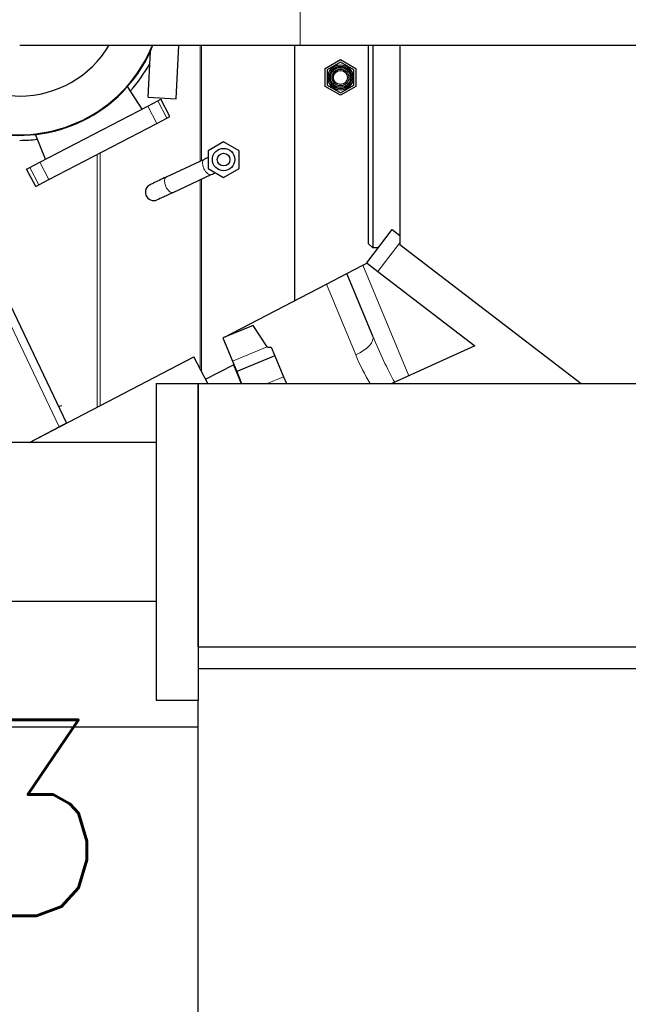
# Model space of a CAD drawing. Header units: inches. Extents: x 0 to 23760, y -13 to 16800.
# Tile 161 of 222: x 10843 to 11277, y 13484 to 14187. Entities that reach past the tile are written whole.
import ezdxf

# ---------------------------------------------------------------- set-up
doc = ezdxf.new("R2010")
doc.units = ezdxf.units.IN
doc.layers.add('254', color=7, linetype='Continuous', true_color=0xffffff)
doc.styles.add('latin_extended', font='simplex.shx')
doc.dimstyles.get("Standard").update_dxf_attribs({"dimtxt": 0.18, "dimasz": 0.18, "dimexe": 0.18, "dimexo": 0.0625, "dimgap": 0.09, "dimtad": 0, "dimtih": 1, "dimtoh": 1, "dimdec": 4, "dimzin": 0, "dimdsep": 46, "dimtxsty": 'Standard', "dimcen": 0.09, "dimadec": 0, "dimazin": 0, "dimtfac": 1, "dimtdec": 4, "dimtofl": 0, "dimtmove": 0, "dimatfit": 3, "dimfxl": 1, "dimtolj": 1, "dimtzin": 0, "dimarcsym": 0})

# ---------------------------------------------------------------- blocks, each defined once
blk = doc.blocks.new('_U10')
at = {"layer": '254', "color": 3, "linetype": 'Continuous', "lineweight": 13, "transparency": 16777216}
for p, q in [((11538.75, 12991.16), (11538.75, 13517.1)), ((11541.75, 12341.16), (11541.75, 13517.1)), ((11538.75, 13477.1), (10718.75, 13477.1)), ((11398.75, 13477.1), (11258.75, 13477.1)), ((11541.75, 13477.1), (11538.75, 13477.1)), ((11681.75, 13477.1), (11821.75, 13477.1))]:
    blk.add_line(p, q, dxfattribs=at)
at = {"layer": '254', "color": 3, "transparency": 16777216}
for points in [[(11398.75, 13453.77), (11398.75, 13500.44), (11538.75, 13477.1)], [(11681.75, 13500.44), (11681.75, 13453.77), (11541.75, 13477.1)]]:
    blk.add_solid(points, dxfattribs=at)
at = {"layer": 'Defpoints', "color": 0, "transparency": 16777216}
for p in [(11538.75, 13477.1), (11538.75, 12951.16), (11541.75, 12301.16)]:
    blk.add_point(p, dxfattribs=at)
at = {"layer": '254', "color": 2, "lineweight": 13, "transparency": 16777216, "insert": (10788.75, 13687.1), "char_height": 140, "attachment_point": 1, "style": 'latin_extended'}
blk.add_mtext('\\A1;\\C2;3', dxfattribs=at)

msp = doc.modelspace()

# ---------------------------------------------------------------- linework, layer by layer
at = {"layer": '254', "color": 110, "linetype": 'Continuous', "lineweight": 13}
for p, q in [((11042.873, 14205.737), (11042.873, 14168.714)), ((10971.723, 14085.902), (10971.723, 14168.72)), ((10972.542, 14086.287), (10972.542, 14168.72)), ((10947.786, 14116.512), (10941.321, 14128.93)), ((10940.694, 14112.82), (10934.229, 14125.238)), ((10863.713, 14072.746), (10857.248, 14085.165)), ((10898.25, 13910.336), (10898.25, 14090.728)), ((10900.298, 13911.408), (10900.298, 14091.8)), ((10974.546, 14087.216), (10974.5, 14087.195)), ((10856.621, 14069.055), (10850.157, 14081.473)), ((10971.723, 13937.6), (10971.723, 14072.661)), ((10972.542, 13936.026), (10972.542, 14073.045)), ((10871.102, 13896.212), (10809.596, 14025.161)), ((11098.365, 14007.126), (11114.062, 14027.585)), ((11087.731, 14011.657), (11120.469, 13932.62)), ((11082.61, 13947.621), (11061.699, 13998.105)), ((11019.477, 13953.429), (10994.587, 13943.119)), ((11031.131, 13931.981), (11019.447, 13927.141))]:
    msp.add_line(p, q, dxfattribs=at)
at = {"layer": '254', "color": 2, "linetype": 'Continuous', "lineweight": 25}
for p, q in [((10842.873, 14168.714), (11042.873, 14168.714)), ((10934.488, 14131.475), (10936.154, 14164.458)), ((10954.462, 14130.466), (10956.394, 14168.717)), ((11039.263, 13986.428), (11039.263, 14168.72)), ((11042.873, 14168.714), (11684.539, 14168.714)), ((11091.75, 14026.998), (11091.75, 14168.713)), ((11094.75, 14168.713), (11094.75, 14023.998)), ((11114.062, 14168.715), (11114.062, 14026.402)), ((11060.718, 14152.007), (11071.718, 14158.358)), ((11071.718, 14156.626), (11062.218, 14151.141)), ((11071.718, 14158.358), (11082.718, 14152.007)), ((11081.218, 14151.141), (11071.718, 14156.626)), ((11060.718, 14139.305), (11060.718, 14152.007)), ((11062.218, 14151.141), (11062.218, 14140.171)), ((11081.218, 14140.171), (11081.218, 14151.141)), ((11082.718, 14152.007), (11082.718, 14139.305)), ((10930.133, 14123.106), (10919.87, 14139.216)), ((11071.718, 14132.954), (11060.718, 14139.305)), ((11062.218, 14140.171), (11071.718, 14134.686)), ((11071.718, 14134.686), (11081.218, 14140.171)), ((11082.718, 14139.305), (11071.718, 14132.954)), ((10934.229, 14125.238), (10941.321, 14128.93)), ((10934.488, 14131.475), (10954.462, 14130.466)), ((10941.321, 14128.93), (10943.637, 14130.136)), ((10950.102, 14117.718), (10943.637, 14130.136)), ((10857.248, 14085.165), (10934.229, 14125.238)), ((10940.694, 14112.82), (10947.786, 14116.512)), ((10947.786, 14116.512), (10950.102, 14117.718)), ((10863.713, 14072.746), (10940.694, 14112.82)), ((10861.345, 14087.297), (10854.035, 14104.945)), ((10988.364, 14099.742), (10977.364, 14093.391)), ((10999.364, 14093.391), (10988.364, 14099.742)), ((10977.364, 14093.391), (10977.364, 14080.689)), ((10999.364, 14080.689), (10999.364, 14093.391)), ((10850.157, 14081.473), (10857.248, 14085.165)), ((10974.5, 14087.195), (10947.31, 14074.517)), ((10847.84, 14080.267), (10850.157, 14081.473)), ((10854.305, 14067.849), (10847.84, 14080.267)), ((10977.364, 14080.689), (10988.364, 14074.338)), ((10988.364, 14074.338), (10999.364, 14080.689)), ((10856.621, 14069.055), (10863.713, 14072.746)), ((10952.382, 14063.641), (10979.571, 14076.32)), ((10854.305, 14067.849), (10856.621, 14069.055)), ((11090.431, 14013.213), (11108.692, 14037.015)), ((11108.692, 14037.015), (11114.062, 14032.895)), ((10814.789, 14027.864), (10876.295, 13898.915)), ((11094.75, 14023.998), (11091.75, 14026.998)), ((11098.706, 14023.998), (11094.75, 14023.998)), ((11114.062, 14026.402), (11243.419, 13927.143)), ((11076.235, 14005.672), (11087.731, 14011.657)), ((11087.731, 14011.657), (11091.027, 14013.373)), ((11090.431, 14013.213), (11090.548, 14013.123)), ((11090.733, 14012.981), (11098.365, 14007.126)), ((11061.699, 13998.105), (11076.235, 14005.672)), ((11094.741, 13960.993), (11076.235, 14005.672)), ((11098.365, 14007.126), (11167.513, 13954.075)), ((10989.01, 13960.266), (11061.699, 13998.105)), ((11009.332, 13968.684), (10987.707, 13959.727)), ((11019.477, 13953.429), (11009.332, 13968.684)), ((10987.707, 13959.727), (10994.587, 13943.119)), ((11022.383, 13953.099), (11024.94, 13946.927)), ((11167.513, 13954.075), (11108.454, 13927.141)), ((10849.859, 13885.14), (10967.222, 13946.236)), ((10977.163, 13927.139), (10967.222, 13946.236)), ((11024.94, 13946.927), (10997.685, 13935.638)), ((11024.94, 13946.927), (11031.131, 13931.981)), ((10975.534, 13930.269), (10995.336, 13940.578)), ((10994.587, 13943.119), (10997.685, 13935.638)), ((10995.336, 13940.578), (11000.902, 13927.141)), ((10997.685, 13935.638), (11001.205, 13927.142)), ((11031.131, 13931.981), (11033.136, 13927.141)), ((10940.129, 13927.141), (10970.129, 13927.141)), ((10940.129, 13927.141), (10940.129, 13701.157)), ((10970.129, 13927.141), (12113.129, 13927.141)), ((10970.129, 13739.141), (10970.129, 13927.141)), ((10970.129, 13927.141), (10970.129, 13701.157)), ((10849.836, 13885.142), (10871.102, 13896.212)), ((10876.295, 13898.915), (10871.102, 13896.212)), ((10940.129, 13885.141), (10807.629, 13885.141)), ((10940.129, 13771.643), (10807.629, 13771.643)), ((10970.129, 13739.141), (12113.129, 13739.141)), ((10970.129, 13723.855), (12113.129, 13723.855)), ((10940.129, 13701.157), (10970.129, 13701.157)), ((10970.129, 13681.984), (10970.129, 13701.157)), ((10970.129, 13681.984), (10807.629, 13681.984)), ((10970.129, 13325.141), (10970.129, 13681.984))]:
    msp.add_line(p, q, dxfattribs=at)
for centre, radius in [((11071.718, 14145.656), 9), ((11071.718, 14145.656), 8.05), ((11071.718, 14145.656), 7.15), ((11071.718, 14145.656), 6), ((11071.718, 14145.656), 5), ((10988.364, 14087.04), 8), ((10988.364, 14087.04), 4.5)]:
    msp.add_circle(centre, radius, dxfattribs=at)
for centre, radius, start, end in [((10842.873, 14206.764), 74.397, 30.763125, 270), ((10842.869, 14206.764), 102.43, 180, 338.1975), ((10842.873, 14206.764), 102, 180, 338.101875), ((10842.873, 14206.764), 74.397, 270, 329.2425), ((10842.869, 14206.764), 106, 318.18375, 331.14375), ((10842.869, 14206.764), 106, 270, 276.823125), ((10938.517, 14063.796), 6, 135.028125, 315.0225)]:
    msp.add_arc(centre, radius, start, end, dxfattribs=at)
at = {"layer": '254', "color": 110, "linetype": 'Continuous', "lineweight": 13}
for centre, major_axis, ratio, start_param, end_param in [((10977.035, 14081.757), (-2.536, 5.438), 0.5, 0, 3.1242939), ((10949.846, 14069.079), (-2.536, 5.438), 0.5, 0.0000782, 3.1415727), ((11079.035, 13954.488), (-15.706, -6.506), 0.4540206, 1.6104971, 3.1415927), ((11105.565, 13968.834), (-26.701, 65.994), 0.1824278, 1.6158849, 2.161321), ((11109.139, 13961.967), (-25.225, 65.165), 0.4288082, 1.6252309, 1.9616133)]:
    msp.add_ellipse(centre, major_axis=major_axis, ratio=ratio, start_param=start_param, end_param=end_param, dxfattribs=at)
at = {"layer": '254', "color": 2, "linetype": 'Continuous', "lineweight": 25}
msp.add_ellipse((11365.71, 14104.315), major_axis=(346.273, 150.812), ratio=0.0353801, start_param=3.1478897, end_param=3.2576361, dxfattribs=at)
for points in [[(10977.487, 14088.583), (10976.586, 14088.168), (10975.608, 14087.713), (10974.546, 14087.216)], [(10979.525, 14076.299), (10980.623, 14076.809), (10981.657, 14077.292), (10982.634, 14077.752)], [(10873.004, 13911.138), (10872.292, 13911.005), (10871.577, 13910.873), (10870.856, 13910.742)]]:
    msp.add_open_spline(points, degree=3, dxfattribs=at)
for points, knots in [([(10947.357, 14074.537), (10945.506, 14073.678), (10942.128, 14072.091), (10937.958, 14070.074), (10935.197, 14068.659), (10934.406, 14068.17), (10934.275, 14068.039)], [0, 0, 0, 0, 0.2422256, 0.4898698, 0.7429171, 1, 1, 1, 1]), ([(10942.703, 14059.45), (10942.728, 14059.423), (10943.028, 14059.47), (10944.55, 14060.068), (10947.786, 14061.506), (10950.671, 14062.84), (10952.336, 14063.62)], [0, 0, 0, 0, 0.1649222, 0.43681, 0.7150966, 1, 1, 1, 1]), ([(11090.733, 14012.981), (11090.776, 14013.039), (11090.819, 14013.097), (11090.89, 14013.191), (11090.918, 14013.227), (11090.972, 14013.3), (11091, 14013.337), (11091.027, 14013.373)], [0, 0, 0, 0, 0.4422138, 0.4422138, 0.7211069, 0.7211069, 1, 1, 1, 1])]:
    msp.add_open_spline(points, degree=3, knots=knots, dxfattribs=at)

# ---------------------------------------------------------------- dimensions: what is measured, and where the dimension line sits
at = {"layer": '254', "color": 2, "linetype": 'Continuous', "lineweight": 13}
dim = msp.add_linear_dim(base=(11538.75, 13477.104), p1=(11541.75, 12301.157), p2=(11538.75, 12951.157), text='\\C2;3', dimstyle='Standard', override={"dimscale": 40, "dimtxt": 3.5, "dimasz": 3.5, "dimexe": 1, "dimexo": 1, "dimgap": 1.75, "dimtad": 1, "dimtih": 1, "dimtoh": 0, "dimdec": 2, "dimlfac": 0.025, "dimzin": 8, "dimdsep": 46, "dimlunit": 2, "dimpost": '', "dimtxsty": 'latin_extended', "dimsah": 1, "dimse1": 0, "dimse2": 0, "dimsd1": 0, "dimsd2": 0, "dimclrd": 3, "dimclre": 3, "dimclrt": 2, "dimtol": 0, "dimtm": -0.1, "dimtfac": 0.714286, "dimtdec": 3, "dimtofl": 1, "dimtmove": 0, "dimtzin": 8, "dimlwd": 13, "dimlwe": 13}, dxfattribs=at)
dim.commit()
dim.dimension.update_dxf_attribs({"geometry": '_U10', "text_midpoint": (10835.417, 13477.104), "dimtype": 160})

doc.saveas('drawing.dxf')
